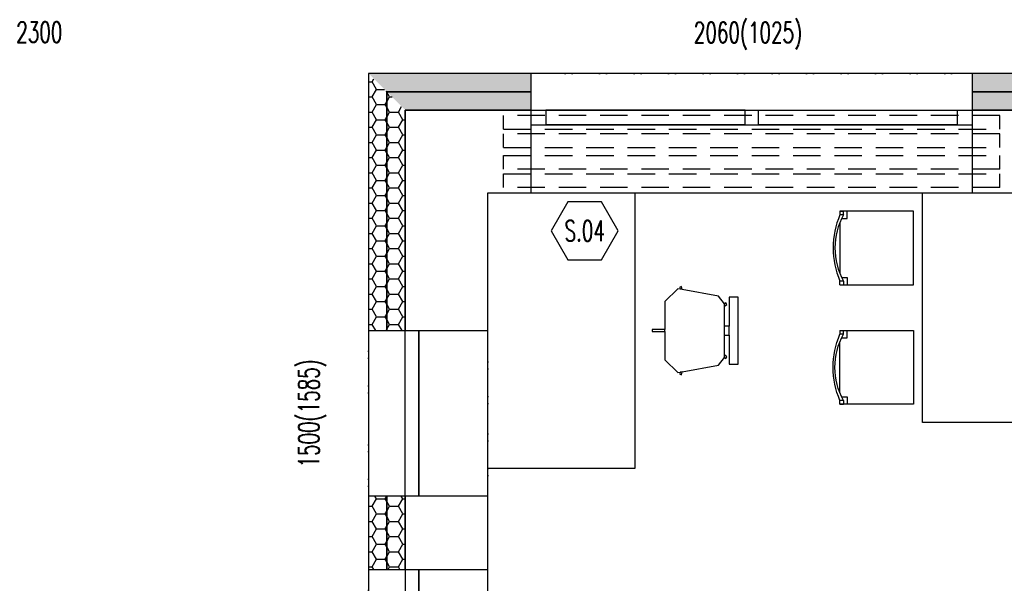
# Model space of a CAD drawing. Header units: millimetres. Extents: x -239306 to 235396, y -2942 to 28189.
# Tile 13 of 37: x 6703 to 12059, y 23255 to 26322. Entities that reach past the tile are written whole.
import ezdxf
from ezdxf.enums import TextEntityAlignment as Align

# ---------------------------------------------------------------- set-up
doc = ezdxf.new("R2010")
doc.units = ezdxf.units.MM
doc.header["$LTSCALE"] = 300
doc.linetypes.add('DASHED', pattern=[0.75, 0.5, -0.25])
doc.linetypes.add('DIVIDE2', pattern=[0.625, 0.25, -0.125, 0, -0.125, 0, -0.125])
for name, color, linetype in [('A-Dimline-D @ 50', 221, 'Continuous'), ('A-Furniture-G', 10, 'Continuous'), ('A-Wall-Abov', 32, 'DIVIDE2'), ('A-Wall-Blow', 30, 'Continuous'), ('A-Wall-Comp', 22, 'Continuous'), ('A-Wall-G', 50, 'Continuous'), ('A-Wall-Patt', 12, 'Continuous'), ('A-Window-G', 92, 'Continuous'), ('A-WindowAssy-G', 102, 'Continuous')]:
    doc.layers.add(name, color=color, linetype=linetype)
doc.layers.add('ocel nová', color=7, linetype='Continuous', true_color=0x007af5)
doc.styles.get("Standard").update_dxf_attribs({"font": 'simplex.shx', "width": 0.65})

# ---------------------------------------------------------------- blocks, each defined once
blk = doc.blocks.new('WindoWHSH')
at = {"width": 0.65}
blk.add_attdef('WindowST:HSH', text='', height=1, dxfattribs=at).set_placement((0, -0.4), align=Align.TOP_CENTER)
blk = doc.blocks.new('DoorRougHeight')
at = {"width": 0.65}
blk.add_attdef('DoorST:RoughHeight', text='', height=1, dxfattribs=at).set_placement((0, -0.9), align=Align.MIDDLE_CENTER)
blk = doc.blocks.new('SteelBub')
blk.add_lwpolyline([(-0.808, 1.4), (-1.617, 0), (-0.808, -1.4), (0.808, -1.4), (1.617, 0), (0.808, 1.4)], close=True)
at = {"width": 0.65}
blk.add_attdef('SteelOBJ:Label', text='', height=1, dxfattribs=at).set_placement((0, 0), align=Align.MIDDLE_CENTER)
blk = doc.blocks.new('dvojsklo')
at = {"color": 0, "linetype": 'ByBlock'}
for p, q in [((500, 25), (-500, 25)), ((-500, -25), (500, -25))]:
    blk.add_line(p, q, dxfattribs=at)
blk = doc.blocks.new('sklo')
for p, q in [((0, 25), (1145, 25)), ((0, -25), (1145, -25))]:
    blk.add_line(p, q)
blk = doc.blocks.new('SYMBOL_Table_3_2D')
blk.add_lwpolyline([(-0.625, 0.4), (0.625, 0.4), (0.625, -0.4), (-0.625, -0.4), (-0.625, 0.4)])
blk = doc.blocks.new('SYMBOL_Chair_1_2D')
at = {"extrusion": (-1, 1.22461e-16, -3.67382e-16)}
for p, q in [((-0.4, 0.2), (-0.4, 0.18)), ((-0.4, -0.2), (-0.4, -0.18))]:
    blk.add_line(p, q, dxfattribs=at)
at = {"extrusion": (-2.44921e-16, 1, 0)}
blk.add_line((-0.4, 0.2), (-0.38, 0.2), dxfattribs=at)
for p, q in [((-0.4, 0.2), (-0.4, 0.18)), ((-0.4, 0.2), (-0.38, 0.2)), ((0, 0.2), (-0.4, 0.2)), ((-0.38, 0.18), (-0.4, 0.18)), ((-0.38, 0.18), (-0.38, 0.2)), ((0, -0.2), (0, 0.2)), ((-0.4, 0.139), (-0.4, -0.139)), ((-0.3906, 0.16), (-0.36, 0.16)), ((-0.3906, -0.16), (-0.36, -0.16)), ((-0.38, -0.18), (-0.4, -0.18)), ((-0.4, -0.2), (-0.4, -0.18)), ((-0.4, -0.2), (-0.38, -0.2)), ((-0.4, -0.2), (0, -0.2)), ((-0.38, -0.18), (-0.38, -0.2))]:
    blk.add_line(p, q)
at = {"extrusion": (4.28077e-17, -0.998752, 0.049938)}
blk.add_line((-0.38, 0.18), (-0.4, 0.18), dxfattribs=at)
blk.add_line((-0.38, 0.18), (-0.4, 0.18), dxfattribs=at)
at = {"extrusion": (0.998752, 2.44616e-16, 0.049938)}
blk.add_line((-0.38, 0.18), (-0.38, 0.2), dxfattribs=at)
at = {"extrusion": (0.998752, 1.22308e-16, 0.049938)}
blk.add_line((-0.36, 0.16), (-0.36, 0.2), dxfattribs=at)
at = {"extrusion": (0.998752, -1.22308e-16, 0.049938)}
for p, q in [((-0.36, -0.16), (-0.36, -0.2)), ((-0.38, -0.18), (-0.38, -0.2))]:
    blk.add_line(p, q, dxfattribs=at)
at = {"extrusion": (-7.95001e-17, 0.998752, 0.049938)}
blk.add_line((-0.38, -0.18), (-0.4, -0.18), dxfattribs=at)
at = {"extrusion": (-1.83691e-16, -1, 0)}
blk.add_line((-0.4, -0.2), (-0.38, -0.2), dxfattribs=at)
for centre, radius, start, end in [((0.013, 0), 0.4505, 156.4498, 203.5502), ((-0.0629, 0), 0.3647, 150.4204, 209.575)]:
    blk.add_arc(centre, radius, start, end)
blk = doc.blocks.new('M_OFURN_DSK_3D DESK - RIGHT DRAWER_P')
at = {"color": 0, "linetype": 'ByBlock', "lineweight": -2}
blk.add_lwpolyline([(0, -0.5), (1, -0.5), (1, 0.5), (0, 0.5)], close=True, dxfattribs=at)
at = {"layer": 'DEFPOINTS', "color": 0, "linetype": 'ByBlock', "lineweight": -2}
for p in [(0, 0.5), (1, 0), (0, -0.5)]:
    blk.add_point(p, dxfattribs=at)
blk = doc.blocks.new('M_OFURN_CHR_3D SECRETARY CHAIR_P')
at = {"color": 0, "linetype": 'ByBlock', "lineweight": -2}
for p, q in [((0.762, 0.497), (0.789, 0.501)), ((0.188, 0.294), (0.187, 0.324)), ((0.125, -0.056), (0.125, 0.056)), ((0.188, -0.056), (0.188, 0.056)), ((1, -0.012), (1, 0.012)), ((0.188, -0.325), (0.188, -0.294)), ((0.762, -0.497), (0.762, -0.497)), ((0.762, -0.497), (0.789, -0.501))]:
    blk.add_line(p, q, dxfattribs=at)
blk.add_lwpolyline([(0.773, 0.533), (0.796, 0.525), (0.789, 0.501), (0.819, 0.506), (1, 0.352), (1, 0.012), (1.169, 0.012), (1.169, -0.012), (1, -0.012), (1, -0.352), (0.819, -0.506), (0.789, -0.501), (0.796, -0.525), (0.773, -0.533), (0.762, -0.497), (0.266, -0.417), (0.188, -0.325), (0.17, -0.337), (0.156, -0.317), (0.188, -0.294), (0.188, -0.056), (0.125, -0.056), (0.125, -0.406), (0, -0.406), (0, 0.406), (0.125, 0.406), (0.125, 0.056), (0.188, 0.056), (0.188, 0.294), (0.156, 0.317), (0.17, 0.337), (0.187, 0.324), (0.266, 0.417), (0.762, 0.497), (0.773, 0.533)], dxfattribs=at)
at = {"layer": 'DEFPOINTS', "color": 0, "linetype": 'ByBlock', "lineweight": -2}
for p in [(0, 0.506), (0.5, 0), (1, 0), (0, -0.506)]:
    blk.add_point(p, dxfattribs=at)

msp = doc.modelspace()

# ---------------------------------------------------------------- hatches: boundary and pattern name
at = {"layer": 'A-Wall-Patt', "linetype": 'Continuous', "lineweight": -3}
h = msp.add_hatch(dxfattribs=at)
h.set_pattern_fill('HONEY', color=254, scale=15, style=0)
h.paths.add_polyline_path([(8600, 26030), (8700, 25930), (9485, 25930), (9485, 26030)], flags=0)
h.paths.add_polyline_path([(11885, 26030), (11885, 25930), (12485, 25930), (12485, 26030)], flags=0)
h.paths.add_polyline_path([(14885, 26030), (14885, 25930), (15585, 25930), (15585, 26030)], flags=0)
h.paths.add_polyline_path([(18085, 26030), (18085, 25930), (18895, 25930), (18895, 26030)], flags=0)
h.paths.add_polyline_path([(21295, 26030), (21295, 25930), (22225, 25930), (22225, 26030)], flags=0)
h.paths.add_polyline_path([(24625, 26030), (24625, 25930), (25585, 25930), (25585, 26030)], flags=0)
h.paths.add_polyline_path([(25585, 26030), (25585, 25930), (26795, 25930), (26795, 26030)], flags=0)
h.paths.add_polyline_path([(29195, 26030), (29195, 25930), (30125, 25930), (30125, 26030)], flags=0)
h.paths.add_polyline_path([(32525, 26030), (32525, 25930), (33335, 25930), (33335, 26030)], flags=0)
h.paths.add_polyline_path([(15585, 26030), (15585, 25930), (15785, 25930), (15785, 26030)], flags=0)
h.paths.add_polyline_path([(15785, 26030), (15785, 25930), (16350, 25930), (16350, 26030)], flags=0)
h.paths.add_polyline_path([(17250, 26030), (17250, 25930), (18085, 25930), (18085, 26030)], flags=0)
h.paths.add_polyline_path([(33335, 26030), (33335, 25930), (34515, 25930), (34515, 26030)], flags=0)
h.paths.add_polyline_path([(37495, 26030), (37495, 25930), (39585, 25930), (39585, 26030)], flags=0)
h.paths.add_polyline_path([(39585, 26030), (39585, 25930), (39830, 25930), (39830, 26030)], flags=0)
h.paths.add_polyline_path([(41020, 26030), (41020, 25930), (42075, 25930), (42075, 26030)], flags=0)
h.paths.add_polyline_path([(42075, 26030), (42075, 25930), (42670, 25930), (42770, 26030)], flags=0)
h = msp.add_hatch(dxfattribs=at)
h.set_pattern_fill('HONEY', color=254, scale=15, style=0)
h.paths.add_polyline_path([(8700, 25930), (8800, 25830), (9485, 25830), (9485, 25930)], flags=0)
h.paths.add_polyline_path([(11885, 25930), (11885, 25830), (12485, 25830), (12485, 25930)], flags=0)
h.paths.add_polyline_path([(14885, 25930), (14885, 25830), (15585, 25830), (15585, 25930)], flags=0)
h.paths.add_polyline_path([(18085, 25930), (18085, 25830), (18895, 25830), (18895, 25930)], flags=0)
h.paths.add_polyline_path([(21295, 25930), (21295, 25830), (22225, 25830), (22225, 25930)], flags=0)
h.paths.add_polyline_path([(24625, 25930), (24625, 25830), (25585, 25830), (25585, 25930)], flags=0)
h.paths.add_polyline_path([(25585, 25930), (25585, 25830), (26795, 25830), (26795, 25930)], flags=0)
h.paths.add_polyline_path([(29195, 25930), (29195, 25830), (30125, 25830), (30125, 25930)], flags=0)
h.paths.add_polyline_path([(32525, 25930), (32525, 25830), (33335, 25830), (33335, 25930)], flags=0)
h.paths.add_polyline_path([(15585, 25930), (15585, 25830), (15785, 25830), (15785, 25930)], flags=0)
h.paths.add_polyline_path([(15785, 25930), (15785, 25830), (16350, 25830), (16350, 25930)], flags=0)
h.paths.add_polyline_path([(17250, 25930), (17250, 25830), (18085, 25830), (18085, 25930)], flags=0)
h.paths.add_polyline_path([(33335, 25930), (33335, 25830), (34515, 25830), (34515, 25930)], flags=0)
h.paths.add_polyline_path([(37495, 25930), (37495, 25830), (39585, 25830), (39585, 25930)], flags=0)
h.paths.add_polyline_path([(39585, 25930), (39585, 25830), (39830, 25830), (39830, 25930)], flags=0)
h.paths.add_polyline_path([(41020, 25930), (41020, 25830), (42075, 25830), (42075, 25930)], flags=0)
h.paths.add_polyline_path([(42075, 25930), (42075, 25830), (42570, 25830), (42670, 25930)], flags=0)

# ---------------------------------------------------------------- linework, layer by layer
at = {"layer": 'A-Wall-Abov', "linetype": 'DIVIDE2', "lineweight": -3}
for p, q in [((11885, 26030), (9485, 26030)), ((9485, 25380), (11885, 25380))]:
    msp.add_line(p, q, dxfattribs=at)
for points in [[(9250, 25830), (9109.5, 25830), (8800, 25830)], [(8600, 24630), (8600, 24121.8)], [(9250, 24121.8), (9250, 24630)], [(8600, 24121.8), (8600, 23730)], [(9250, 23730), (9250, 24121.8)], [(8600, 23330), (8600, 22430)], [(9250, 22430), (9250, 23330)]]:
    msp.add_lwpolyline(points, dxfattribs=at)
at = {"layer": 'A-Wall-Blow', "linetype": 'Continuous', "lineweight": -3}
for p, q in [((11885, 26030), (9485, 26030)), ((9485, 25380), (11885, 25380))]:
    msp.add_line(p, q, dxfattribs=at)
for points in [[(8600, 24630), (8600, 23730)], [(9250, 23730), (9250, 24630)], [(8600, 23330), (8600, 22430)], [(9250, 22430), (9250, 23330)]]:
    msp.add_lwpolyline(points, dxfattribs=at)
at = {"layer": 'A-Wall-Comp', "linetype": 'Continuous', "lineweight": -3}
for p, q in [((9485, 25930), (8700, 25930)), ((8700, 25930), (9485, 25930)), ((12485, 25930), (11885, 25930)), ((11885, 25930), (12485, 25930)), ((9485, 25830), (8800, 25830)), ((8800, 25830), (9485, 25830)), ((12485, 25830), (11885, 25830)), ((11885, 25830), (12485, 25830))]:
    msp.add_line(p, q, dxfattribs=at)
for points in [[(8700, 25930), (8700, 24630)], [(8700, 24630), (8700, 25930)], [(8800, 25830), (8800, 24630)], [(8800, 24630), (8800, 25830)], [(8700, 23730), (8700, 23330)], [(8700, 23330), (8700, 23730)], [(8800, 23730), (8800, 23330)], [(8800, 23330), (8800, 23730)]]:
    msp.add_lwpolyline(points, dxfattribs=at)
at = {"layer": 'A-Wall-G', "linetype": 'Continuous', "lineweight": -3}
for p, q in [((9485, 26030), (8600, 26030)), ((9485, 25380), (9485, 26030)), ((12485, 26030), (11885, 26030)), ((11885, 26030), (11885, 25380)), ((9250, 25380), (9485, 25380)), ((11885, 25380), (12485, 25380))]:
    msp.add_line(p, q, dxfattribs=at)
for points in [[(8600, 26030), (8600, 24630)], [(9250, 24630), (9250, 25380)], [(8600, 24630), (9250, 24630)], [(9250, 23730), (8600, 23730)], [(8600, 23730), (8600, 23330)], [(9250, 23330), (9250, 23730)], [(8600, 23330), (9250, 23330)]]:
    msp.add_lwpolyline(points, dxfattribs=at)
at = {"layer": 'A-Wall-Patt', "color": 254, "linetype": 'Continuous', "lineweight": -3}
for points in [[(8600, 25984), (8620.1, 25984)], [(8620.1, 25984), (8629.6, 26000.4)], [(8643.9, 25942.8), (8620.1, 25984)], [(8620.1, 25901.5), (8643.9, 25942.8)], [(8643.9, 25942.8), (8687.2, 25942.8)], [(8700, 25928.2), (8697.5, 25932.5)], [(8715.4, 25901.5), (8700, 25928.2)], [(8600, 25901.5), (8620.1, 25901.5)], [(8643.9, 25860.3), (8620.1, 25901.5)], [(8691.6, 25860.3), (8700, 25874.9)], [(8700, 25874.9), (8715.4, 25901.5)], [(8715.4, 25901.5), (8728.5, 25901.5)], [(8620.1, 25819), (8643.9, 25860.3)], [(8643.9, 25860.3), (8691.6, 25860.3)], [(8700, 25845.7), (8691.6, 25860.3)], [(8715.4, 25819), (8700, 25845.7)], [(8763, 25819), (8780.6, 25849.4)], [(8600, 25819), (8620.1, 25819)], [(8643.9, 25777.8), (8620.1, 25819)], [(8620.1, 25736.5), (8643.9, 25777.8)], [(8643.9, 25777.8), (8691.6, 25777.8)], [(8691.6, 25777.8), (8700, 25792.4)], [(8700, 25763.2), (8691.6, 25777.8)], [(8700, 25792.4), (8715.4, 25819)], [(8715.4, 25819), (8763, 25819)], [(8786.8, 25777.8), (8763, 25819)], [(8763, 25736.5), (8786.8, 25777.8)], [(8786.8, 25777.8), (8800, 25777.8)], [(8600, 25736.5), (8620.1, 25736.5)], [(8643.9, 25695.3), (8620.1, 25736.5)], [(8715.4, 25736.5), (8700, 25763.2)], [(8700, 25709.9), (8715.4, 25736.5)], [(8715.4, 25736.5), (8763, 25736.5)], [(8786.8, 25695.3), (8763, 25736.5)], [(8620.1, 25654.1), (8643.9, 25695.3)], [(8643.9, 25695.3), (8691.6, 25695.3)], [(8691.6, 25695.3), (8700, 25709.9)], [(8700, 25680.7), (8691.6, 25695.3)], [(8715.4, 25654.1), (8700, 25680.7)], [(8763, 25654.1), (8786.8, 25695.3)], [(8786.8, 25695.3), (8800, 25695.3)], [(8600, 25654.1), (8620.1, 25654.1)], [(8643.9, 25612.8), (8620.1, 25654.1)], [(8620.1, 25571.6), (8643.9, 25612.8)], [(8643.9, 25612.8), (8691.6, 25612.8)], [(8691.6, 25612.8), (8700, 25627.4)], [(8700, 25598.2), (8691.6, 25612.8)], [(8700, 25627.4), (8715.4, 25654.1)], [(8715.4, 25654.1), (8763, 25654.1)], [(8786.8, 25612.8), (8763, 25654.1)], [(8763, 25571.6), (8786.8, 25612.8)], [(8786.8, 25612.8), (8800, 25612.8)], [(8600, 25571.6), (8620.1, 25571.6)], [(8643.9, 25530.3), (8620.1, 25571.6)], [(8715.4, 25571.6), (8700, 25598.2)], [(8700, 25544.9), (8715.4, 25571.6)], [(8715.4, 25571.6), (8763, 25571.6)], [(8786.8, 25530.3), (8763, 25571.6)], [(8620.1, 25489.1), (8643.9, 25530.3)], [(8643.9, 25530.3), (8691.6, 25530.3)], [(8691.6, 25530.3), (8700, 25544.9)], [(8700, 25515.7), (8691.6, 25530.3)], [(8715.4, 25489.1), (8700, 25515.7)], [(8763, 25489.1), (8786.8, 25530.3)], [(8786.8, 25530.3), (8800, 25530.3)], [(8600, 25489.1), (8620.1, 25489.1)], [(8643.9, 25447.8), (8620.1, 25489.1)], [(8620.1, 25406.6), (8643.9, 25447.8)], [(8643.9, 25447.8), (8691.6, 25447.8)], [(8691.6, 25447.8), (8700, 25462.4)], [(8700, 25433.2), (8691.6, 25447.8)], [(8700, 25462.4), (8715.4, 25489.1)], [(8715.4, 25489.1), (8763, 25489.1)], [(8786.8, 25447.8), (8763, 25489.1)], [(8763, 25406.6), (8786.8, 25447.8)], [(8786.8, 25447.8), (8800, 25447.8)], [(8600, 25406.6), (8620.1, 25406.6)], [(8643.9, 25365.3), (8620.1, 25406.6)], [(8715.4, 25406.6), (8700, 25433.2)], [(8700, 25380), (8715.4, 25406.6)], [(8715.4, 25406.6), (8763, 25406.6)], [(8786.8, 25365.3), (8763, 25406.6)], [(8620.1, 25324.1), (8643.9, 25365.3)], [(8643.9, 25365.3), (8691.6, 25365.3)], [(8691.6, 25365.3), (8700, 25380)], [(8700, 25350.7), (8691.6, 25365.3)], [(8715.4, 25324.1), (8700, 25350.7)], [(8763, 25324.1), (8786.8, 25365.3)], [(8786.8, 25365.3), (8800, 25365.3)], [(8600, 25324.1), (8620.1, 25324.1)], [(8643.9, 25282.9), (8620.1, 25324.1)], [(8691.6, 25282.9), (8700, 25297.5)], [(8700, 25297.5), (8715.4, 25324.1)], [(8715.4, 25324.1), (8763, 25324.1)], [(8786.8, 25282.9), (8763, 25324.1)], [(8600, 25241.6), (8620.1, 25241.6)], [(8620.1, 25241.6), (8643.9, 25282.9)], [(8643.9, 25200.4), (8620.1, 25241.6)], [(8643.9, 25282.9), (8691.6, 25282.9)], [(8700, 25268.2), (8691.6, 25282.9)], [(8715.4, 25241.6), (8700, 25268.2)], [(8700, 25215), (8715.4, 25241.6)], [(8715.4, 25241.6), (8763, 25241.6)], [(8763, 25241.6), (8786.8, 25282.9)], [(8786.8, 25200.4), (8763, 25241.6)], [(8786.8, 25282.9), (8800, 25282.9)], [(8620.1, 25159.1), (8643.9, 25200.4)], [(8643.9, 25200.4), (8691.6, 25200.4)], [(8691.6, 25200.4), (8700, 25215)], [(8700, 25185.8), (8691.6, 25200.4)], [(8715.4, 25159.1), (8700, 25185.8)], [(8763, 25159.1), (8786.8, 25200.4)], [(8786.8, 25200.4), (8800, 25200.4)], [(8600, 25159.1), (8620.1, 25159.1)], [(8643.9, 25117.9), (8620.1, 25159.1)], [(8691.6, 25117.9), (8700, 25132.5)], [(8700, 25132.5), (8715.4, 25159.1)], [(8715.4, 25159.1), (8763, 25159.1)], [(8786.8, 25117.9), (8763, 25159.1)], [(8600, 25076.6), (8620.1, 25076.6)], [(8620.1, 25076.6), (8643.9, 25117.9)], [(8643.9, 25035.4), (8620.1, 25076.6)], [(8643.9, 25117.9), (8691.6, 25117.9)], [(8700, 25103.3), (8691.6, 25117.9)], [(8715.4, 25076.6), (8700, 25103.3)], [(8700, 25050), (8715.4, 25076.6)], [(8715.4, 25076.6), (8763, 25076.6)], [(8763, 25076.6), (8786.8, 25117.9)], [(8786.8, 25035.4), (8763, 25076.6)], [(8786.8, 25117.9), (8800, 25117.9)], [(8620.1, 24994.1), (8643.9, 25035.4)], [(8643.9, 25035.4), (8691.6, 25035.4)], [(8691.6, 25035.4), (8700, 25050)], [(8700, 25020.8), (8691.6, 25035.4)], [(8715.4, 24994.1), (8700, 25020.8)], [(8763, 24994.1), (8786.8, 25035.4)], [(8786.8, 25035.4), (8800, 25035.4)], [(8600, 24994.1), (8620.1, 24994.1)], [(8643.9, 24952.9), (8620.1, 24994.1)], [(8691.6, 24952.9), (8700, 24967.5)], [(8700, 24967.5), (8715.4, 24994.1)], [(8715.4, 24994.1), (8763, 24994.1)], [(8786.8, 24952.9), (8763, 24994.1)], [(8600, 24911.7), (8620.1, 24911.7)], [(8620.1, 24911.7), (8643.9, 24952.9)], [(8643.9, 24870.4), (8620.1, 24911.7)], [(8643.9, 24952.9), (8691.6, 24952.9)], [(8700, 24938.3), (8691.6, 24952.9)], [(8715.4, 24911.7), (8700, 24938.3)], [(8700, 24885), (8715.4, 24911.7)], [(8715.4, 24911.7), (8763, 24911.7)], [(8763, 24911.7), (8786.8, 24952.9)], [(8786.8, 24870.4), (8763, 24911.7)], [(8786.8, 24952.9), (8800, 24952.9)], [(8620.1, 24829.2), (8643.9, 24870.4)], [(8643.9, 24870.4), (8691.6, 24870.4)], [(8691.6, 24870.4), (8700, 24885)], [(8700, 24855.8), (8691.6, 24870.4)], [(8715.4, 24829.2), (8700, 24855.8)], [(8763, 24829.2), (8786.8, 24870.4)], [(8786.8, 24870.4), (8800, 24870.4)], [(8600, 24829.2), (8620.1, 24829.2)], [(8643.9, 24787.9), (8620.1, 24829.2)], [(8691.6, 24787.9), (8700, 24802.5)], [(8700, 24802.5), (8715.4, 24829.2)], [(8715.4, 24829.2), (8763, 24829.2)], [(8786.8, 24787.9), (8763, 24829.2)], [(8620.1, 24746.7), (8643.9, 24787.9)], [(8643.9, 24787.9), (8691.6, 24787.9)], [(8700, 24773.3), (8691.6, 24787.9)], [(8715.4, 24746.7), (8700, 24773.3)], [(8763, 24746.7), (8786.8, 24787.9)], [(8786.8, 24787.9), (8800, 24787.9)], [(8600, 24746.7), (8620.1, 24746.7)], [(8643.9, 24705.4), (8620.1, 24746.7)], [(8620.1, 24664.2), (8643.9, 24705.4)], [(8643.9, 24705.4), (8691.6, 24705.4)], [(8691.6, 24705.4), (8700, 24720)], [(8700, 24690.8), (8691.6, 24705.4)], [(8700, 24720), (8715.4, 24746.7)], [(8715.4, 24746.7), (8763, 24746.7)], [(8786.8, 24705.4), (8763, 24746.7)], [(8763, 24664.2), (8786.8, 24705.4)], [(8786.8, 24705.4), (8800, 24705.4)], [(8600, 24664.2), (8620.1, 24664.2)], [(8639.9, 24630), (8620.1, 24664.2)], [(8715.4, 24664.2), (8700, 24690.8)], [(8700, 24637.6), (8715.4, 24664.2)], [(8715.4, 24664.2), (8763, 24664.2)], [(8782.7, 24630), (8763, 24664.2)], [(8695.6, 24630), (8700, 24637.6)], [(8620.1, 23674.3), (8643.9, 23715.6)], [(8643.9, 23715.6), (8635.6, 23730)], [(8643.9, 23715.6), (8691.6, 23715.6)], [(8691.6, 23715.6), (8699.9, 23730)], [(8700, 23701), (8691.6, 23715.6)], [(8715.4, 23674.3), (8700, 23701)], [(8763, 23674.3), (8786.8, 23715.6)], [(8786.8, 23715.6), (8778.5, 23730)], [(8786.8, 23715.6), (8800, 23715.6)], [(8600, 23674.3), (8620.1, 23674.3)], [(8643.9, 23633.1), (8620.1, 23674.3)], [(8620.1, 23591.8), (8643.9, 23633.1)], [(8643.9, 23633.1), (8691.6, 23633.1)], [(8691.6, 23633.1), (8700, 23647.7)], [(8700, 23618.5), (8691.6, 23633.1)], [(8700, 23647.7), (8715.4, 23674.3)], [(8715.4, 23674.3), (8763, 23674.3)], [(8786.8, 23633.1), (8763, 23674.3)], [(8763, 23591.8), (8786.8, 23633.1)], [(8786.8, 23633.1), (8800, 23633.1)], [(8600, 23591.8), (8620.1, 23591.8)], [(8643.9, 23550.6), (8620.1, 23591.8)], [(8715.4, 23591.8), (8700, 23618.5)], [(8700, 23565.2), (8715.4, 23591.8)], [(8715.4, 23591.8), (8763, 23591.8)], [(8786.8, 23550.6), (8763, 23591.8)], [(8620.1, 23509.3), (8643.9, 23550.6)], [(8643.9, 23550.6), (8691.6, 23550.6)], [(8691.6, 23550.6), (8700, 23565.2)], [(8700, 23536), (8691.6, 23550.6)], [(8715.4, 23509.3), (8700, 23536)], [(8763, 23509.3), (8786.8, 23550.6)], [(8786.8, 23550.6), (8800, 23550.6)], [(8600, 23509.3), (8620.1, 23509.3)], [(8643.9, 23468.1), (8620.1, 23509.3)], [(8620.1, 23426.9), (8643.9, 23468.1)], [(8643.9, 23468.1), (8691.6, 23468.1)], [(8691.6, 23468.1), (8700, 23482.7)], [(8700, 23453.5), (8691.6, 23468.1)], [(8700, 23482.7), (8715.4, 23509.3)], [(8715.4, 23509.3), (8763, 23509.3)], [(8786.8, 23468.1), (8763, 23509.3)], [(8763, 23426.9), (8786.8, 23468.1)], [(8786.8, 23468.1), (8800, 23468.1)], [(8600, 23426.9), (8620.1, 23426.9)], [(8643.9, 23385.6), (8620.1, 23426.9)], [(8715.4, 23426.9), (8700, 23453.5)], [(8700, 23400.2), (8715.4, 23426.9)], [(8715.4, 23426.9), (8763, 23426.9)], [(8786.8, 23385.6), (8763, 23426.9)], [(8620.1, 23344.4), (8643.9, 23385.6)], [(8643.9, 23385.6), (8691.6, 23385.6)], [(8691.6, 23385.6), (8700, 23400.2)], [(8700, 23371), (8691.6, 23385.6)], [(8715.4, 23344.4), (8700, 23371)], [(8763, 23344.4), (8786.8, 23385.6)], [(8786.8, 23385.6), (8800, 23385.6)], [(8600, 23344.4), (8620.1, 23344.4)], [(8628.4, 23330), (8620.1, 23344.4)], [(8707.1, 23330), (8715.4, 23344.4)], [(8715.4, 23344.4), (8763, 23344.4)], [(8771.3, 23330), (8763, 23344.4)]]:
    msp.add_lwpolyline(points, dxfattribs=at)
at = {"layer": 'A-WindowAssy-G', "linetype": 'Continuous', "lineweight": -3}
for p, q in [((9485, 25830), (11885, 25830)), ((9485, 25750), (9485, 25830)), ((9565, 25830), (9565, 25750)), ((10650, 25750), (10650, 25830)), ((10720, 25830), (10720, 25750)), ((11805, 25750), (11805, 25830)), ((11885, 25830), (11885, 25750)), ((9485, 25750), (11885, 25750))]:
    msp.add_line(p, q, dxfattribs=at)
at = {"layer": 'ocel nová', "linetype": 'DASHED', "lineweight": -3}
for p, q in [((9335, 25727), (9335, 25801)), ((12035, 25801), (9335, 25801)), ((12035, 25801), (9335, 25801)), ((12035, 25727), (12035, 25801)), ((9335, 25727), (12035, 25727)), ((9335, 25727), (12035, 25727)), ((9335, 25627), (9335, 25701)), ((12035, 25701), (9335, 25701)), ((12035, 25701), (9335, 25701)), ((12035, 25627), (12035, 25701)), ((9335, 25627), (12035, 25627)), ((9335, 25627), (12035, 25627)), ((9335, 25509), (9335, 25583)), ((9335, 25583), (12035, 25583)), ((9335, 25583), (12035, 25583)), ((12035, 25509), (12035, 25583)), ((12035, 25509), (9335, 25509)), ((12035, 25509), (9335, 25509)), ((9335, 25409), (9335, 25483)), ((9335, 25483), (12035, 25483)), ((9335, 25483), (12035, 25483)), ((12035, 25409), (12035, 25483)), ((12035, 25409), (9335, 25409)), ((12035, 25409), (9335, 25409))]:
    msp.add_line(p, q, dxfattribs=at)

# ---------------------------------------------------------------- block references
at = {"layer": 'A-Dimline-D @ 50', "linetype": 'Continuous', "lineweight": -3, "xscale": 112.5, "yscale": 112.5, "zscale": 112.5}
for name, p, values in [('DoorRougHeight', (6809.3, 26355.2), {'DoorST:RoughHeight': '2300'}), ('WindoWHSH', (10665, 26354.1), {'WindowST:HSH': '2060(1025)'}), ('SteelBub', (9776.4, 25173.7), {'SteelOBJ:Label': 'S.04'})]:
    msp.add_blockref(name, p, dxfattribs=at).add_auto_attribs(values)
at = {"layer": 'A-Dimline-D @ 50', "linetype": 'Continuous', "lineweight": -3, "xscale": 112.5, "yscale": 112.5, "zscale": 112.5, "rotation": 90}
msp.add_blockref('WindoWHSH', (8174.7, 24180), dxfattribs=at).add_auto_attribs({'WindowST:HSH': '1500(1585)'})
at = {"layer": 'A-Furniture-G', "linetype": 'Continuous', "lineweight": -3, "extrusion": (0, 0, -1)}
for name, p, xscale, yscale, zscale in [('M_OFURN_DSK_3D DESK - RIGHT DRAWER_P', (-10050, 24630), 800, 1500, -750), ('M_OFURN_CHR_3D SECRETARY CHAIR_P', (-10611.6, 24630), 400, 450, -440)]:
    msp.add_blockref(name, p, dxfattribs=dict(at, xscale=xscale, yscale=yscale, zscale=zscale))
at = {"layer": 'A-Furniture-G', "linetype": 'Continuous', "lineweight": -3, "xscale": 1000, "yscale": 1000, "zscale": 1000, "rotation": 270}
msp.add_blockref('SYMBOL_Table_3_2D', (12015.2, 24755), dxfattribs=at)
at = {"layer": 'A-Furniture-G', "linetype": 'Continuous', "lineweight": -3, "xscale": 1000, "yscale": 1000, "zscale": 1000}
msp.add_blockref('SYMBOL_Chair_1_2D', (11565.2, 25080), dxfattribs=at)
at = {"layer": 'A-Furniture-G', "linetype": 'Continuous', "lineweight": -3, "extrusion": (0, 0, -1), "xscale": 1000, "yscale": 1000, "zscale": -1000, "rotation": 180}
msp.add_blockref('SYMBOL_Chair_1_2D', (-11565.2, 24430), dxfattribs=at)
at = {"layer": 'A-Window-G', "linetype": 'Continuous', "lineweight": -3}
for name, p, xscale, yscale, rotation in [('dvojsklo', (10107.5, 25790, 1025), 1.085, 1.6, 180), ('sklo', (10650, 25790, 1105), 0.9475982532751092, 1.6, 180), ('dvojsklo', (8837.5, 22880), 0.9, 1.5, 270), ('sklo', (8837.5, 23330, 1585), 0.7860262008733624, 1.5, 270)]:
    msp.add_blockref(name, p, dxfattribs=dict(at, xscale=xscale, yscale=yscale, rotation=rotation))
at = {"layer": 'A-Window-G', "linetype": 'Continuous', "lineweight": -3, "extrusion": (0, 0, -1), "zscale": -1}
for name, p, xscale, yscale, rotation in [('dvojsklo', (-10107.5, 25790, -1025), 1.085, 1.6, 180), ('dvojsklo', (-11262.5, 25790, -1025), 1.085, 1.6, 180), ('dvojsklo', (-11262.5, 25790, -1025), 1.085, 1.6, 180), ('dvojsklo', (-8837.5, 24180), 0.9, 1.5, 90), ('sklo', (-8837.5, 23730, -1585), 0.7860262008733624, 1.5, 90)]:
    msp.add_blockref(name, p, dxfattribs=dict(at, xscale=xscale, yscale=yscale, rotation=rotation))

doc.saveas('drawing.dxf')
